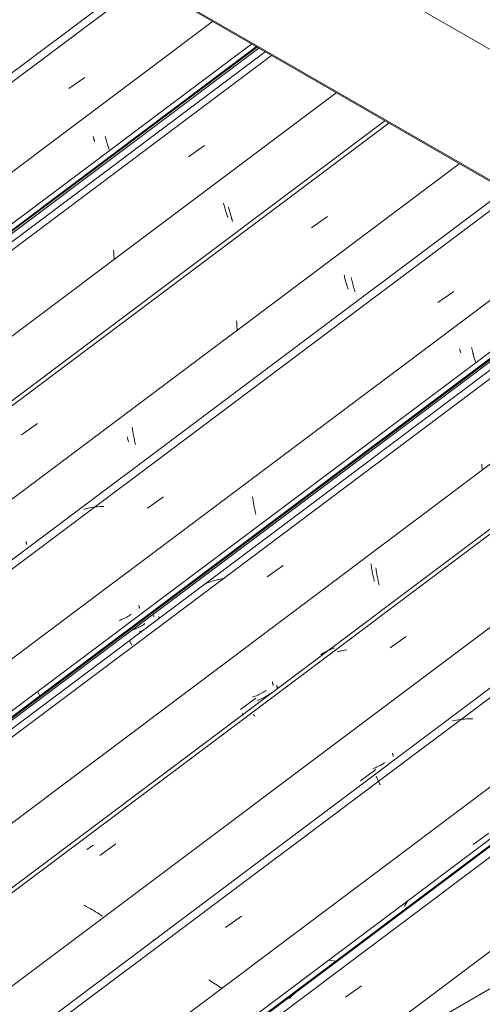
# Model space of a CAD drawing. Header units: metres. Extents: x -16.8 to 29.9, y -11.9 to 37.1.
# Tile 148 of 202: x 22.5 to 23, y -3.4 to -2.4. Entities that reach past the tile are written whole.
import ezdxf

# ---------------------------------------------------------------- set-up
doc = ezdxf.new("R2010")
doc.units = ezdxf.units.M
for name, color, linetype, lineweight in [('A-GLAZ-CWMG', 7, 'Continuous', 5), ('A-ROOF', 7, 'Continuous', 5), ('A-ROOF-OTLN', 7, 'Continuous', 5)]:
    doc.layers.add(name, color=color, linetype=linetype, lineweight=lineweight)

# ---------------------------------------------------------------- blocks, each defined once
blk = doc.blocks.new('FP_801-ISO_04')
at = {"layer": 'A-GLAZ-CWMG'}
blk.add_line((6.2429, -2.3362), (4.827, -3.399), dxfattribs=at)
blk = doc.blocks.new('FP_802-ISO_04')
at = {"layer": 'A-GLAZ-CWMG', "color": 9, "true_color": 0xc0c0c0}
for p, q in [((6.1883, -2.4985), (6.1886, -2.4996)), ((6.1886, -2.4996), (6.1889, -2.5006)), ((6.1889, -2.5006), (6.1892, -2.5016)), ((6.1892, -2.5016), (6.1896, -2.5026)), ((6.1896, -2.5026), (6.1899, -2.5036))]:
    blk.add_line(p, q, dxfattribs=at)
blk = doc.blocks.new('FP_803-ISO_04')
at = {"layer": 'A-GLAZ-CWMG'}
blk.add_line((4.9353, -3.4745), (6.361, -2.4044), dxfattribs=at)
blk = doc.blocks.new('Rectangular Mullion - Telha Fibrocimento - Ondulada-1909027-ISO_04')
at = {"layer": 'A-GLAZ-CWMG'}
for p, q in [((4.9357, -3.4663), (6.3551, -2.401)), ((4.9387, -3.4706), (6.36, -2.4038))]:
    blk.add_line(p, q, dxfattribs=at)
for name in ['FP_801-ISO_04', 'FP_803-ISO_04', 'FP_802-ISO_04']:
    blk.add_blockref(name, (0, 0), dxfattribs=at)
blk = doc.blocks.new('FP_816-ISO_04')
at = {"layer": 'A-GLAZ-CWMG'}
blk.add_line((6.2351, -2.3322), (4.8218, -3.393), dxfattribs=at)
at = {"layer": 'A-GLAZ-CWMG', "color": 9, "true_color": 0xc0c0c0}
blk.add_line((6.1627, -2.4481), (6.1795, -2.4362), dxfattribs=at)
blk = doc.blocks.new('FP_817-ISO_04')
at = {"layer": 'A-GLAZ-CWMG', "color": 9, "true_color": 0xc0c0c0}
for p, q in [((6.2011, -2.4983), (6.2014, -2.4996)), ((6.2014, -2.4996), (6.2017, -2.5009)), ((6.2017, -2.5009), (6.2021, -2.5021)), ((6.2021, -2.5021), (6.2024, -2.5034)), ((6.2024, -2.5034), (6.2027, -2.5046)), ((6.2027, -2.5046), (6.203, -2.5058)), ((6.203, -2.5058), (6.2034, -2.5069)), ((6.2034, -2.5069), (6.2037, -2.508)), ((6.2037, -2.508), (6.204, -2.5091)), ((6.204, -2.5091), (6.2044, -2.5102)), ((6.2044, -2.5102), (6.2047, -2.5112)), ((6.2047, -2.5112), (6.205, -2.5122))]:
    blk.add_line(p, q, dxfattribs=at)
blk = doc.blocks.new('FP_818-ISO_04')
at = {"layer": 'A-GLAZ-CWMG'}
blk.add_line((6.3693, -2.4092), (4.9549, -3.4708), dxfattribs=at)
at = {"layer": 'A-GLAZ-CWMG', "color": 9, "true_color": 0xc0c0c0}
for p, q in [((6.2887, -2.5198), (6.3055, -2.5078)), ((6.2099, -2.618), (6.21, -2.6201)), ((6.21, -2.6201), (6.2101, -2.6221)), ((6.2101, -2.6221), (6.2102, -2.6241)), ((6.2102, -2.6241), (6.2103, -2.6262)), ((6.2103, -2.6262), (6.2103, -2.6282))]:
    blk.add_line(p, q, dxfattribs=at)
blk = doc.blocks.new('FP_819-ISO_04')
at = {"layer": 'A-GLAZ-CWMG', "color": 9, "true_color": 0xc0c0c0}
for p, q in [((6.3308, -2.5728), (6.3311, -2.5741)), ((6.3311, -2.5741), (6.3314, -2.5754)), ((6.3314, -2.5754), (6.3317, -2.5767)), ((6.3317, -2.5767), (6.3321, -2.578)), ((6.3321, -2.578), (6.3324, -2.5792)), ((6.3324, -2.5792), (6.3327, -2.5804)), ((6.3327, -2.5804), (6.333, -2.5815)), ((6.333, -2.5815), (6.3334, -2.5827)), ((6.3334, -2.5827), (6.3337, -2.5837)), ((6.3337, -2.5837), (6.334, -2.5848)), ((6.334, -2.5848), (6.3344, -2.5858)), ((6.3344, -2.5858), (6.3347, -2.5868)), ((6.3347, -2.5868), (6.335, -2.5878))]:
    blk.add_line(p, q, dxfattribs=at)
blk = doc.blocks.new('FP_820-ISO_04')
at = {"layer": 'A-GLAZ-CWMG'}
blk.add_line((6.4993, -2.4843), (5.0848, -3.5459), dxfattribs=at)
at = {"layer": 'A-GLAZ-CWMG', "color": 9, "true_color": 0xc0c0c0}
for p, q in [((6.418, -2.5945), (6.4348, -2.5826)), ((6.3392, -2.6927), (6.3394, -2.6948)), ((6.3394, -2.6948), (6.3395, -2.6968)), ((6.3395, -2.6968), (6.3396, -2.6988)), ((6.3396, -2.6988), (6.3397, -2.7009)), ((6.3397, -2.7009), (6.3397, -2.7029)), ((6.1129, -2.8125), (6.1297, -2.8005))]:
    blk.add_line(p, q, dxfattribs=at)
blk = doc.blocks.new('FP_821-ISO_04')
at = {"layer": 'A-GLAZ-CWMG', "color": 9, "true_color": 0xc0c0c0}
for p, q in [((6.4597, -2.6469), (6.46, -2.6483)), ((6.46, -2.6483), (6.4604, -2.6496)), ((6.4604, -2.6496), (6.4607, -2.6509)), ((6.4607, -2.6509), (6.461, -2.6521)), ((6.461, -2.6521), (6.4613, -2.6534)), ((6.4613, -2.6534), (6.4617, -2.6546)), ((6.4617, -2.6546), (6.462, -2.6557)), ((6.462, -2.6557), (6.4623, -2.6569)), ((6.4623, -2.6569), (6.4627, -2.658)), ((6.4627, -2.658), (6.463, -2.659)), ((6.463, -2.659), (6.4633, -2.6601)), ((6.4633, -2.6601), (6.4636, -2.6611)), ((6.4636, -2.6611), (6.464, -2.6621)), ((6.2294, -2.8045), (6.2296, -2.806)), ((6.2296, -2.806), (6.2298, -2.8075)), ((6.2298, -2.8075), (6.2301, -2.809)), ((6.2301, -2.809), (6.2303, -2.8104)), ((6.2303, -2.8104), (6.2305, -2.8119)), ((6.2305, -2.8119), (6.2308, -2.8133)), ((6.2308, -2.8133), (6.2311, -2.8147)), ((6.2311, -2.8147), (6.2314, -2.8161)), ((6.2314, -2.8161), (6.2317, -2.8175)), ((6.2317, -2.8175), (6.232, -2.8188)), ((6.232, -2.8188), (6.2323, -2.8202)), ((6.2323, -2.8202), (6.2326, -2.8215)), ((6.2326, -2.8215), (6.2329, -2.8227))]:
    blk.add_line(p, q, dxfattribs=at)
blk = doc.blocks.new('FP_822-ISO_04')
at = {"layer": 'A-GLAZ-CWMG'}
blk.add_line((6.629, -2.5591), (5.213, -3.6219), dxfattribs=at)
blk = doc.blocks.new('FP_823-ISO_04')
at = {"layer": 'A-GLAZ-CWMG', "color": 9, "true_color": 0xc0c0c0}
for p, q in [((6.5738, -2.7219), (6.5741, -2.723)), ((6.5741, -2.723), (6.5744, -2.7241)), ((6.5744, -2.7241), (6.5748, -2.7251)), ((6.5748, -2.7251), (6.5751, -2.7261)), ((6.2364, -2.9919), (6.2365, -2.9924)), ((6.2365, -2.9924), (6.2366, -2.9928)), ((6.2366, -2.9928), (6.2368, -2.9932)), ((6.2368, -2.9932), (6.2369, -2.9936)), ((6.2369, -2.995), (6.2368, -2.9951)), ((6.2369, -2.9936), (6.2369, -2.9939)), ((6.2369, -2.9939), (6.237, -2.9942)), ((6.237, -2.9949), (6.2369, -2.995)), ((6.237, -2.9942), (6.237, -2.9945)), ((6.237, -2.9945), (6.237, -2.9947)), ((6.237, -2.9947), (6.237, -2.9949)), ((6.221, -3.0058), (6.2197, -3.0064)), ((6.2223, -3.0052), (6.221, -3.0058)), ((6.2236, -3.0045), (6.2223, -3.0052)), ((6.2248, -3.0038), (6.2236, -3.0045)), ((6.2261, -3.003), (6.2248, -3.0038)), ((6.2273, -3.0022), (6.2261, -3.003)), ((6.2285, -3.0014), (6.2273, -3.0022)), ((6.217, -3.0076), (6.2156, -3.0081)), ((6.2183, -3.007), (6.217, -3.0076)), ((6.2197, -3.0064), (6.2183, -3.007))]:
    blk.add_line(p, q, dxfattribs=at)
blk = doc.blocks.new('FP_824-ISO_04')
at = {"layer": 'A-GLAZ-CWMG'}
blk.add_line((5.3214, -3.6974), (6.7471, -2.6273), dxfattribs=at)
blk = doc.blocks.new('Rectangular Mullion - Telha Fibrocimento - Ondulada-V806-ISO_04')
at = {"layer": 'A-GLAZ-CWMG', "true_color": 0xc0c0c0}
h = blk.add_hatch(dxfattribs=at)
h.set_pattern_fill('FP_79', color=9, style=0, pattern_type=2)
h.set_pattern_definition([(352.943, (4.539, -6.705), (0.5141535, 0.0736507), [0.02137, -0.36719, 0.02137, -2.44]), (352.943, (4.539, -6.705), (0.5141535, 0.0736507), [-0.40993, -0.36719, 0.02137, -0.75575, -1.295]), (352.943, (4.539, -6.705), (0.5141535, 0.0736507), [-1.554, 0.02137, -0.36719, 0.02137, -0.88527]), (352.943, (4.539, -6.705), (0.5141535, 0.0736507), [-1.964, -0.23767, 0.02137, -0.62623]), (116.867, (4.732, -6.66), (-0.3683943, 0.452577), [0.02347, -0.40317, 0.02347, -2.679]), (116.867, (4.732, -6.66), (-0.3683943, 0.452577), [-0.4501, -0.40317, 0.02347, -0.82981, -1.422]), (116.867, (4.732, -6.66), (-0.3683943, 0.452577), [-1.707, 0.02347, -0.40317, 0.02347, -0.97202]), (116.867, (4.732, -6.66), (-0.3683943, 0.452577), [-2.157, -0.26096, 0.02347, -0.6876]), (239.918, (4.797, -6.393), (-0.1457585, -0.5262284), [0.02116, -0.36351, 0.02116, -2.415]), (239.918, (4.797, -6.393), (-0.1457585, -0.5262284), [-0.40582, -0.36351, 0.02116, -0.74817, -1.282]), (239.918, (4.797, -6.393), (-0.1457585, -0.5262284), [-1.539, 0.02116, -0.36351, 0.02116, -0.87639]), (239.918, (4.797, -6.393), (-0.1457585, -0.5262284), [-1.944, -0.23528, 0.02116, -0.61995])])
h.paths.add_polyline_path([(5.3248, -3.6935), (6.7461, -2.6267), (6.7412, -2.6239), (5.3218, -3.6892), (5.3232, -3.6912)])
at = {"layer": 'A-GLAZ-CWMG'}
for p, q in [((4.894, -3.4431), (6.314, -2.3773)), ((5.0241, -3.5182), (6.4441, -2.4524)), ((5.1535, -3.5929), (6.5735, -2.5271)), ((5.3218, -3.6892), (6.7412, -2.6239)), ((5.3248, -3.6935), (6.7461, -2.6267))]:
    blk.add_line(p, q, dxfattribs=at)
for name in ['FP_816-ISO_04', 'FP_818-ISO_04', 'FP_820-ISO_04', 'FP_817-ISO_04', 'FP_822-ISO_04', 'FP_819-ISO_04', 'FP_824-ISO_04', 'FP_821-ISO_04', 'FP_823-ISO_04']:
    blk.add_blockref(name, (0, 0), dxfattribs=at)
blk = doc.blocks.new('FP_833-ISO_04')
at = {"layer": 'A-GLAZ-CWMG'}
blk.add_line((6.376, -2.4131), (4.9595, -3.4762), dxfattribs=at)
blk = doc.blocks.new('FP_834-ISO_04')
at = {"layer": 'A-GLAZ-CWMG', "color": 9, "true_color": 0xc0c0c0}
for p, q in [((6.3256, -2.5685), (6.3259, -2.5699)), ((6.3259, -2.5699), (6.3262, -2.5712)), ((6.3262, -2.5712), (6.3265, -2.5725)), ((6.3265, -2.5725), (6.3269, -2.5737)), ((6.3269, -2.5737), (6.3272, -2.575)), ((6.3272, -2.575), (6.3276, -2.5762)), ((6.3276, -2.5762), (6.3279, -2.5773)), ((6.3279, -2.5773), (6.3282, -2.5785)), ((6.3282, -2.5785), (6.3286, -2.5796)), ((6.3286, -2.5796), (6.3289, -2.5807)), ((6.3289, -2.5807), (6.3292, -2.5817)), ((6.3292, -2.5817), (6.3296, -2.5828)), ((6.3296, -2.5828), (6.3299, -2.5837))]:
    blk.add_line(p, q, dxfattribs=at)
blk = doc.blocks.new('FP_835-ISO_04')
at = {"layer": 'A-GLAZ-CWMG'}
blk.add_line((6.4953, -2.482), (5.0799, -3.5443), dxfattribs=at)
blk = doc.blocks.new('FP_836-ISO_04')
at = {"layer": 'A-GLAZ-CWMG', "color": 9, "true_color": 0xc0c0c0}
for p, q in [((6.4523, -2.6441), (6.4526, -2.6454)), ((6.4526, -2.6454), (6.4529, -2.6467)), ((6.4529, -2.6467), (6.4532, -2.648)), ((6.4532, -2.648), (6.4535, -2.6493)), ((6.4535, -2.6493), (6.4539, -2.6505)), ((6.4539, -2.6505), (6.4542, -2.6517)), ((6.4542, -2.6517), (6.4545, -2.6529)), ((6.4545, -2.6529), (6.4549, -2.654)), ((6.4549, -2.654), (6.4552, -2.6551)), ((6.4552, -2.6551), (6.4555, -2.6562)), ((6.4555, -2.6562), (6.4559, -2.6573)), ((6.4559, -2.6573), (6.4562, -2.6583)), ((6.4562, -2.6583), (6.4565, -2.6593)), ((6.2242, -2.8147), (6.2245, -2.816)), ((6.2245, -2.816), (6.2248, -2.8174)), ((6.2248, -2.8174), (6.2251, -2.8186)), ((6.2251, -2.8186), (6.2255, -2.8199)), ((6.1177, -2.9249), (6.1178, -2.9254)), ((6.1178, -2.9254), (6.118, -2.9259)), ((6.118, -2.9259), (6.1181, -2.9263)), ((6.1181, -2.9263), (6.1182, -2.9266)), ((6.1182, -2.928), (6.1181, -2.9281)), ((6.1182, -2.9266), (6.1182, -2.9269)), ((6.1182, -2.9269), (6.1183, -2.9272)), ((6.1183, -2.9277), (6.1182, -2.9279)), ((6.1182, -2.9279), (6.1182, -2.928)), ((6.1183, -2.9272), (6.1183, -2.9275)), ((6.1183, -2.9275), (6.1183, -2.9277))]:
    blk.add_line(p, q, dxfattribs=at)
blk = doc.blocks.new('FP_837-ISO_04')
at = {"layer": 'A-GLAZ-CWMG'}
blk.add_line((6.6211, -2.5551), (5.2079, -3.6159), dxfattribs=at)
at = {"layer": 'A-GLAZ-CWMG', "color": 9, "true_color": 0xc0c0c0}
for p, q in [((6.5509, -2.6733), (6.5677, -2.6615)), ((6.4697, -2.7728), (6.4697, -2.7734)), ((6.2455, -2.8897), (6.2623, -2.8778)), ((6.1805, -2.8903), (6.1786, -2.8909)), ((6.1826, -2.8898), (6.1805, -2.8903)), ((6.1846, -2.8894), (6.1826, -2.8898)), ((6.1867, -2.889), (6.1846, -2.8894)), ((6.1888, -2.8887), (6.1867, -2.889)), ((6.1909, -2.8884), (6.1888, -2.8887)), ((6.193, -2.8882), (6.1909, -2.8884)), ((6.1952, -2.8881), (6.193, -2.8882)), ((6.1974, -2.888), (6.1952, -2.8881)), ((6.1996, -2.8879), (6.1974, -2.888))]:
    blk.add_line(p, q, dxfattribs=at)
blk = doc.blocks.new('FP_838-ISO_04')
at = {"layer": 'A-GLAZ-CWMG', "color": 9, "true_color": 0xc0c0c0}
for p, q in [((6.5864, -2.7205), (6.5867, -2.7218)), ((6.5867, -2.7218), (6.587, -2.7231)), ((6.587, -2.7231), (6.5873, -2.7244)), ((6.5873, -2.7244), (6.5876, -2.7257)), ((6.5876, -2.7257), (6.5879, -2.7269)), ((6.5879, -2.7269), (6.5883, -2.7281)), ((6.5883, -2.7281), (6.5886, -2.7293)), ((6.5886, -2.7293), (6.5889, -2.7304)), ((6.5889, -2.7304), (6.5893, -2.7315)), ((6.5893, -2.7315), (6.5896, -2.7326)), ((6.5896, -2.7326), (6.5899, -2.7337)), ((6.5899, -2.7337), (6.5902, -2.7347)), ((6.5902, -2.7347), (6.5906, -2.7357)), ((6.3561, -2.8779), (6.3563, -2.8795)), ((6.3563, -2.8795), (6.3565, -2.881)), ((6.3565, -2.881), (6.3567, -2.8825)), ((6.3567, -2.8825), (6.3569, -2.8839)), ((6.3569, -2.8839), (6.3572, -2.8854)), ((6.3572, -2.8854), (6.3574, -2.8868)), ((6.3574, -2.8868), (6.3577, -2.8883)), ((6.3577, -2.8883), (6.358, -2.8896)), ((6.358, -2.8896), (6.3583, -2.891)), ((6.3583, -2.891), (6.3586, -2.8924)), ((6.3586, -2.8924), (6.3589, -2.8937)), ((6.3589, -2.8937), (6.3592, -2.895)), ((6.3592, -2.895), (6.3595, -2.8963)), ((6.2517, -3.0013), (6.2518, -3.0018)), ((6.2518, -3.0018), (6.2519, -3.0022)), ((6.2519, -3.0022), (6.2521, -3.0026)), ((6.2521, -3.0026), (6.2521, -3.003)), ((6.2521, -3.003), (6.2522, -3.0033)), ((6.2522, -3.0042), (6.2521, -3.0043)), ((6.2522, -3.0033), (6.2522, -3.0036)), ((6.2522, -3.0036), (6.2522, -3.0038)), ((6.2522, -3.0038), (6.2522, -3.004)), ((6.2522, -3.004), (6.2522, -3.0042)), ((6.2334, -3.0165), (6.2322, -3.017)), ((6.2347, -3.016), (6.2334, -3.0165)), ((6.2359, -3.0154), (6.2347, -3.016)), ((6.2371, -3.0148), (6.2359, -3.0154)), ((6.2383, -3.0142), (6.2371, -3.0148)), ((6.2395, -3.0135), (6.2383, -3.0142)), ((6.2406, -3.0128), (6.2395, -3.0135)), ((6.2417, -3.0121), (6.2406, -3.0128)), ((6.2428, -3.0113), (6.2417, -3.0121)), ((6.2322, -3.017), (6.2309, -3.0175))]:
    blk.add_line(p, q, dxfattribs=at)
blk = doc.blocks.new('FP_839-ISO_04')
at = {"layer": 'A-GLAZ-CWMG'}
blk.add_line((6.7554, -2.6321), (5.341, -3.6937), dxfattribs=at)
at = {"layer": 'A-GLAZ-CWMG', "color": 9, "true_color": 0xc0c0c0}
for p, q in [((6.5973, -2.8433), (6.5974, -2.8456)), ((6.5974, -2.8456), (6.5975, -2.8479)), ((6.5975, -2.8479), (6.5976, -2.8502)), ((6.3715, -2.9621), (6.3883, -2.9501)), ((6.3218, -2.9645), (6.3197, -2.965)), ((6.3238, -2.9642), (6.3218, -2.9645)), ((6.326, -2.9639), (6.3238, -2.9642)), ((6.308, -2.9688), (6.3061, -2.9696)), ((6.3098, -2.968), (6.308, -2.9688)), ((6.3117, -2.9672), (6.3098, -2.968)), ((6.3137, -2.9666), (6.3117, -2.9672)), ((6.3157, -2.966), (6.3137, -2.9666)), ((6.3177, -2.9654), (6.3157, -2.966)), ((6.3197, -2.965), (6.3177, -2.9654)), ((6.2265, -3.0287), (6.2265, -3.0289)), ((6.2265, -3.0289), (6.2267, -3.0292)), ((6.2267, -3.0292), (6.2268, -3.0296)), ((6.2268, -3.0296), (6.227, -3.03)), ((6.227, -3.03), (6.2272, -3.0304)), ((6.2272, -3.0304), (6.2274, -3.0309)), ((6.2274, -3.0309), (6.2277, -3.0315)), ((6.2277, -3.0315), (6.228, -3.0321)), ((6.228, -3.0321), (6.2283, -3.0327)), ((6.2283, -3.0327), (6.2286, -3.0334)), ((6.2286, -3.0334), (6.229, -3.0341))]:
    blk.add_line(p, q, dxfattribs=at)
blk = doc.blocks.new('FP_840-ISO_04')
at = {"layer": 'A-GLAZ-CWMG', "color": 9, "true_color": 0xc0c0c0}
for p, q in [((6.4858, -2.9525), (6.486, -2.954)), ((6.486, -2.954), (6.4862, -2.9555)), ((6.4862, -2.9555), (6.4864, -2.957)), ((6.4864, -2.957), (6.4866, -2.9585)), ((6.4866, -2.9585), (6.4869, -2.9599)), ((6.4869, -2.9599), (6.4871, -2.9614)), ((6.4871, -2.9614), (6.4874, -2.9628)), ((6.4874, -2.9628), (6.4877, -2.9642)), ((6.4877, -2.9642), (6.488, -2.9656)), ((6.488, -2.9656), (6.4883, -2.9669)), ((6.4883, -2.9669), (6.4886, -2.9683)), ((6.4886, -2.9683), (6.4889, -2.9696)), ((6.4889, -2.9696), (6.4892, -2.9709)), ((6.3815, -3.0761), (6.3816, -3.0766)), ((6.3816, -3.0766), (6.3817, -3.0771)), ((6.3817, -3.0771), (6.3819, -3.0775)), ((6.3819, -3.0775), (6.382, -3.0778)), ((6.382, -3.0778), (6.382, -3.0782)), ((6.382, -3.0782), (6.3821, -3.0785)), ((6.3821, -3.0785), (6.3821, -3.0787)), ((6.3821, -3.0787), (6.3821, -3.0789)), ((6.3681, -3.089), (6.3669, -3.0897)), ((6.3693, -3.0884), (6.3681, -3.089)), ((6.3705, -3.0877), (6.3693, -3.0884)), ((6.3716, -3.087), (6.3705, -3.0877)), ((6.3727, -3.0862), (6.3716, -3.087)), ((6.3738, -3.0854), (6.3727, -3.0862)), ((6.382, -3.0792), (6.3819, -3.0793)), ((6.3821, -3.0791), (6.382, -3.0792)), ((6.3821, -3.0789), (6.3821, -3.0791)), ((6.362, -3.0918), (6.3607, -3.0923)), ((6.3632, -3.0913), (6.362, -3.0918)), ((6.3645, -3.0908), (6.3632, -3.0913)), ((6.3657, -3.0903), (6.3645, -3.0908)), ((6.3669, -3.0897), (6.3657, -3.0903))]:
    blk.add_line(p, q, dxfattribs=at)
blk = doc.blocks.new('FP_841-ISO_04')
at = {"layer": 'A-GLAZ-CWMG'}
blk.add_line((6.8854, -2.7072), (5.4709, -3.7688), dxfattribs=at)
at = {"layer": 'A-GLAZ-CWMG', "color": 9, "true_color": 0xc0c0c0}
for p, q in [((6.5008, -3.0369), (6.5176, -3.0249)), ((6.447, -3.0405), (6.4451, -3.0411)), ((6.4491, -3.04), (6.447, -3.0405)), ((6.4511, -3.0396), (6.4491, -3.04)), ((6.4532, -3.0392), (6.4511, -3.0396)), ((6.4553, -3.0389), (6.4532, -3.0392)), ((6.3571, -3.1066), (6.3573, -3.1072)), ((6.3573, -3.1072), (6.3576, -3.1078)), ((6.3576, -3.1078), (6.358, -3.1085)), ((6.358, -3.1085), (6.3583, -3.1092)), ((6.1953, -3.2553), (6.2121, -3.2433)), ((6.1811, -3.309), (6.179, -3.3079)), ((6.1831, -3.3101), (6.1811, -3.309)), ((6.1851, -3.3112), (6.1831, -3.3101)), ((6.1871, -3.3123), (6.1851, -3.3112)), ((6.189, -3.3135), (6.1871, -3.3123)), ((6.1909, -3.3146), (6.189, -3.3135)), ((6.1928, -3.3158), (6.1909, -3.3146)), ((6.1946, -3.317), (6.1928, -3.3158)), ((6.1964, -3.3181), (6.1946, -3.317)), ((6.1981, -3.3193), (6.1964, -3.3181))]:
    blk.add_line(p, q, dxfattribs=at)
blk = doc.blocks.new('FP_843-ISO_04')
at = {"layer": 'A-GLAZ-CWMG'}
blk.add_line((7.015, -2.782), (5.5991, -3.8447), dxfattribs=at)
blk = doc.blocks.new('FP_844-ISO_04')
at = {"layer": 'A-GLAZ-CWMG', "color": 9, "true_color": 0xc0c0c0}
blk.add_line((6.5882, -3.244), (6.6045, -3.2318), dxfattribs=at)
blk = doc.blocks.new('FP_845-ISO_04')
at = {"layer": 'A-GLAZ-CWMG'}
blk.add_line((5.7075, -3.9203), (7.1332, -2.8502), dxfattribs=at)
at = {"layer": 'A-GLAZ-CWMG', "color": 9, "true_color": 0xc0c0c0}
for p, q in [((6.4007, -3.4001), (6.3995, -3.4013)), ((6.4018, -3.3988), (6.4007, -3.4001)), ((6.3956, -3.4048), (6.3942, -3.4059)), ((6.3969, -3.4037), (6.3956, -3.4048)), ((6.3982, -3.4025), (6.3969, -3.4037)), ((6.3995, -3.4013), (6.3982, -3.4025))]:
    blk.add_line(p, q, dxfattribs=at)
blk = doc.blocks.new('Rectangular Mullion - Telha Fibrocimento - Ondulada-V827-ISO_04')
at = {"layer": 'A-GLAZ-CWMG', "true_color": 0xc0c0c0}
h = blk.add_hatch(dxfattribs=at)
h.set_pattern_fill('FP_80', color=9, style=0, pattern_type=2)
h.set_pattern_definition([(352.943, (4.705, -6.613), (0.5141535, 0.0736507), [0.02137, -0.36719, 0.02137, -2.44]), (352.943, (4.705, -6.613), (0.5141535, 0.0736507), [-0.40993, -0.36719, 0.02137, -0.75575, -1.295]), (352.943, (4.705, -6.613), (0.5141535, 0.0736507), [-1.554, 0.02137, -0.36719, 0.02137, -0.88527]), (352.943, (4.705, -6.613), (0.5141535, 0.0736507), [-1.964, -0.23767, 0.02137, -0.62623]), (116.867, (4.898, -6.568), (-0.3683943, 0.452577), [0.02347, -0.40317, 0.02347, -2.679]), (116.867, (4.898, -6.568), (-0.3683943, 0.452577), [-0.4501, -0.40317, 0.02347, -0.82981, -1.422]), (116.867, (4.898, -6.568), (-0.3683943, 0.452577), [-1.707, 0.02347, -0.40317, 0.02347, -0.97202]), (116.867, (4.898, -6.568), (-0.3683943, 0.452577), [-2.157, -0.26096, 0.02347, -0.6876]), (239.918, (4.963, -6.302), (-0.1457585, -0.5262284), [0.02116, -0.36351, 0.02116, -2.415]), (239.918, (4.963, -6.302), (-0.1457585, -0.5262284), [-0.40582, -0.36351, 0.02116, -0.74817, -1.282]), (239.918, (4.963, -6.302), (-0.1457585, -0.5262284), [-1.539, 0.02116, -0.36351, 0.02116, -0.87639]), (239.918, (4.963, -6.302), (-0.1457585, -0.5262284), [-1.944, -0.23528, 0.02116, -0.61995])])
h.paths.add_polyline_path([(5.7109, -3.9164), (7.1322, -2.8496), (7.1273, -2.8468), (5.7079, -3.9121)])
at = {"layer": 'A-GLAZ-CWMG'}
for p, q in [((4.9308, -3.4801), (6.3627, -2.4054)), ((5.28, -3.6659), (6.7, -2.6002)), ((5.4102, -3.7411), (6.8298, -2.6756)), ((5.5396, -3.8158), (6.9596, -2.75)), ((5.7079, -3.9121), (7.1273, -2.8468)), ((5.7109, -3.9164), (7.1322, -2.8496))]:
    blk.add_line(p, q, dxfattribs=at)
for name in ['FP_833-ISO_04', 'FP_835-ISO_04', 'FP_837-ISO_04', 'FP_834-ISO_04', 'FP_839-ISO_04', 'FP_836-ISO_04', 'FP_841-ISO_04', 'FP_838-ISO_04', 'FP_843-ISO_04', 'FP_840-ISO_04', 'FP_845-ISO_04', 'FP_844-ISO_04']:
    blk.add_blockref(name, (0, 0), dxfattribs=at)
blk = doc.blocks.new('FP_853-ISO_04')
at = {"layer": 'A-GLAZ-CWMG', "color": 9, "true_color": 0xc0c0c0}
for p, q in [((6.2574, -3.0039), (6.2576, -3.0044)), ((6.2576, -3.0044), (6.2577, -3.0049)), ((6.2577, -3.0049), (6.2579, -3.0053)), ((6.2579, -3.0053), (6.258, -3.0057)), ((6.2381, -3.0196), (6.2367, -3.0201)), ((6.2394, -3.0191), (6.2381, -3.0196)), ((6.24, -3.0189), (6.2394, -3.0191)), ((5.8736, -3.2838), (5.8724, -3.2838)), ((5.8751, -3.2837), (5.8736, -3.2838)), ((5.8766, -3.2836), (5.8751, -3.2837)), ((5.8781, -3.2834), (5.8766, -3.2836)), ((5.8796, -3.2832), (5.8781, -3.2834)), ((5.8811, -3.2829), (5.8796, -3.2832)), ((5.8826, -3.2827), (5.8811, -3.2829)), ((5.884, -3.2823), (5.8826, -3.2827))]:
    blk.add_line(p, q, dxfattribs=at)
blk = doc.blocks.new('FP_854-ISO_04')
at = {"layer": 'A-GLAZ-CWMG'}
blk.add_line((6.7621, -2.636), (5.3455, -3.6991), dxfattribs=at)
blk = doc.blocks.new('FP_855-ISO_04')
at = {"layer": 'A-GLAZ-CWMG', "color": 9, "true_color": 0xc0c0c0}
for p, q in [((6.4806, -2.9482), (6.4808, -2.9497)), ((6.4808, -2.9497), (6.481, -2.9513)), ((6.481, -2.9513), (6.4813, -2.9528)), ((6.4813, -2.9528), (6.4815, -2.9542)), ((6.4815, -2.9542), (6.4817, -2.9557)), ((6.4817, -2.9557), (6.482, -2.9572)), ((6.482, -2.9572), (6.4823, -2.9586)), ((6.4823, -2.9586), (6.4826, -2.96)), ((6.4826, -2.96), (6.4829, -2.9614)), ((6.4829, -2.9614), (6.4832, -2.9627)), ((6.4832, -2.9627), (6.4835, -2.9641)), ((6.4835, -2.9641), (6.4838, -2.9654)), ((6.4838, -2.9654), (6.4841, -2.9667)), ((6.3767, -3.0725), (6.3769, -3.073)), ((6.3769, -3.073), (6.3771, -3.0735)), ((6.3771, -3.0735), (6.3772, -3.0739)), ((6.3772, -3.0739), (6.3773, -3.0743)), ((6.3773, -3.0743), (6.3774, -3.0747)), ((6.3774, -3.0747), (6.3775, -3.075)), ((6.3775, -3.075), (6.3776, -3.0753)), ((6.3776, -3.076), (6.3775, -3.0761)), ((6.3775, -3.0761), (6.3775, -3.0762)), ((6.3776, -3.0753), (6.3776, -3.0756)), ((6.3776, -3.0756), (6.3776, -3.0758)), ((6.3776, -3.0758), (6.3776, -3.076)), ((6.3574, -3.0882), (6.356, -3.0887)), ((6.3588, -3.0877), (6.3574, -3.0882)), ((6.3602, -3.0872), (6.3588, -3.0877)), ((6.3615, -3.0866), (6.3602, -3.0872)), ((6.3628, -3.086), (6.3615, -3.0866)), ((6.3642, -3.0854), (6.3628, -3.086)), ((6.3654, -3.0847), (6.3642, -3.0854)), ((6.3667, -3.084), (6.3654, -3.0847)), ((6.3679, -3.0832), (6.3667, -3.084)), ((6.3692, -3.0824), (6.3679, -3.0832)), ((6.3703, -3.0816), (6.3692, -3.0824)), ((6.3433, -3.1019), (6.3596, -3.0897))]:
    blk.add_line(p, q, dxfattribs=at)
blk = doc.blocks.new('FP_856-ISO_04')
at = {"layer": 'A-GLAZ-CWMG'}
blk.add_line((6.8814, -2.7049), (5.466, -3.7672), dxfattribs=at)
at = {"layer": 'A-GLAZ-CWMG', "color": 9, "true_color": 0xc0c0c0}
for p, q in [((6.4425, -3.0368), (6.4407, -3.0374)), ((6.4293, -3.0432), (6.4278, -3.0443)), ((6.4308, -3.0422), (6.4293, -3.0432)), ((6.4324, -3.0413), (6.4308, -3.0422)), ((6.434, -3.0404), (6.4324, -3.0413)), ((6.4356, -3.0396), (6.434, -3.0404)), ((6.4373, -3.0388), (6.4356, -3.0396)), ((6.439, -3.0381), (6.4373, -3.0388)), ((6.4407, -3.0374), (6.439, -3.0381)), ((6.3454, -3.1061), (6.3454, -3.1062)), ((6.3454, -3.1062), (6.3454, -3.1064)), ((6.3454, -3.1064), (6.3455, -3.1065)), ((6.3455, -3.1065), (6.3455, -3.1068)), ((6.3455, -3.1068), (6.3457, -3.1071)), ((6.3457, -3.1071), (6.3458, -3.1074)), ((6.3458, -3.1074), (6.346, -3.1078)), ((6.1818, -3.2493), (6.1886, -3.2444))]:
    blk.add_line(p, q, dxfattribs=at)
blk = doc.blocks.new('FP_857-ISO_04')
at = {"layer": 'A-GLAZ-CWMG', "color": 9, "true_color": 0xc0c0c0}
for p, q in [((6.5032, -3.1478), (6.5033, -3.1483)), ((6.5033, -3.1483), (6.5035, -3.1488)), ((6.5035, -3.1488), (6.5036, -3.1492)), ((6.5036, -3.1492), (6.5037, -3.1496)), ((6.5037, -3.1496), (6.5038, -3.15)), ((6.5038, -3.15), (6.5038, -3.1503)), ((6.5038, -3.1503), (6.5039, -3.1505)), ((6.5039, -3.151), (6.5038, -3.1511)), ((6.5038, -3.1511), (6.5038, -3.1513)), ((6.5039, -3.1505), (6.5039, -3.1508)), ((6.5039, -3.1508), (6.5039, -3.151)), ((6.4892, -3.1612), (6.4879, -3.1619)), ((6.4905, -3.1606), (6.4892, -3.1612)), ((6.4917, -3.1599), (6.4905, -3.1606)), ((6.493, -3.1591), (6.4917, -3.1599)), ((6.4942, -3.1584), (6.493, -3.1591)), ((6.4954, -3.1575), (6.4942, -3.1584)), ((6.4695, -3.177), (6.4858, -3.1648)), ((6.4838, -3.1635), (6.4824, -3.164)), ((6.4852, -3.163), (6.4838, -3.1635)), ((6.4865, -3.1625), (6.4852, -3.163)), ((6.4879, -3.1619), (6.4865, -3.1625))]:
    blk.add_line(p, q, dxfattribs=at)
blk = doc.blocks.new('FP_858-ISO_04')
at = {"layer": 'A-GLAZ-CWMG'}
blk.add_line((7.0072, -2.778), (5.5939, -3.8388), dxfattribs=at)
at = {"layer": 'A-GLAZ-CWMG', "color": 9, "true_color": 0xc0c0c0}
for p, q in [((6.5684, -3.1133), (6.5664, -3.1138)), ((6.5705, -3.1129), (6.5684, -3.1133)), ((6.5725, -3.1125), (6.5705, -3.1129)), ((6.5746, -3.1122), (6.5725, -3.1125)), ((6.5768, -3.112), (6.5746, -3.1122)), ((6.5789, -3.1118), (6.5768, -3.112)), ((6.5811, -3.1117), (6.5789, -3.1118)), ((6.5833, -3.1116), (6.5811, -3.1117)), ((6.5855, -3.1116), (6.5833, -3.1116)), ((6.5877, -3.1116), (6.5855, -3.1116)), ((6.4862, -3.1722), (6.4865, -3.1728)), ((6.4865, -3.1728), (6.4868, -3.1735)), ((6.4868, -3.1735), (6.4871, -3.1743)), ((6.4871, -3.1743), (6.4875, -3.1751)), ((6.4875, -3.1751), (6.4879, -3.1759)), ((6.4879, -3.1759), (6.4883, -3.1769)), ((6.4883, -3.1769), (6.4888, -3.1778)), ((6.4888, -3.1778), (6.4893, -3.1789)), ((6.4893, -3.1789), (6.4897, -3.1799)), ((6.4897, -3.1799), (6.4902, -3.1811)), ((6.3275, -3.3312), (6.3444, -3.3193)), ((6.2517, -3.344), (6.2517, -3.3441)), ((6.2517, -3.3441), (6.2517, -3.3443)), ((6.2517, -3.3443), (6.2518, -3.3445)), ((6.2518, -3.3445), (6.2518, -3.3448)), ((6.2518, -3.3448), (6.252, -3.3451)), ((6.252, -3.3451), (6.2521, -3.3455)), ((6.3117, -3.3875), (6.3099, -3.3864)), ((6.3136, -3.3887), (6.3117, -3.3875)), ((6.3154, -3.3898), (6.3136, -3.3887)), ((6.3171, -3.3909), (6.3154, -3.3898)), ((6.3189, -3.3921), (6.3171, -3.3909)), ((6.3206, -3.3932), (6.3189, -3.3921)), ((6.3222, -3.3944), (6.3206, -3.3932)), ((6.3239, -3.3955), (6.3222, -3.3944))]:
    blk.add_line(p, q, dxfattribs=at)
blk = doc.blocks.new('FP_860-ISO_04')
at = {"layer": 'A-GLAZ-CWMG'}
blk.add_line((7.1415, -2.855), (5.7271, -3.9166), dxfattribs=at)
at = {"layer": 'A-GLAZ-CWMG', "color": 9, "true_color": 0xc0c0c0}
blk.add_line((6.4537, -3.4045), (6.4705, -3.3925), dxfattribs=at)
blk = doc.blocks.new('Rectangular Mullion - Telha Fibrocimento - Ondulada-V848-ISO_04')
at = {"layer": 'A-GLAZ-CWMG'}
for p, q in [((5.3168, -3.703), (6.7487, -2.6283)), ((5.6661, -3.8888), (7.0861, -2.823)), ((6.3782, -3.5271), (7.2162, -2.8982))]:
    blk.add_line(p, q, dxfattribs=at)
for name in ['FP_854-ISO_04', 'FP_856-ISO_04', 'FP_858-ISO_04', 'FP_855-ISO_04', 'FP_860-ISO_04', 'FP_857-ISO_04', 'FP_853-ISO_04']:
    blk.add_blockref(name, (0, 0), dxfattribs=at)
blk = doc.blocks.new('RUFO_1_ - RUFO_1_-1923193-ISO_04')
at = {"layer": 'A-ROOF'}
blk.add_line((6.333, -3.5532), (7.5669, -2.8408), dxfattribs=at)

msp = doc.modelspace()

# ---------------------------------------------------------------- linework, layer by layer
at = {"layer": 'A-ROOF-OTLN'}
for p, q in [((22.0692, -1.8626), (23.8681, -2.9012)), ((21.9693, -1.9426), (23.7489, -2.9701)), ((21.9789, -1.9496), (23.7477, -2.9707))]:
    msp.add_line(p, q, dxfattribs=at)

# ---------------------------------------------------------------- block references
at = {"layer": 'A-GLAZ-CWMG'}
for name in ['Rectangular Mullion - Telha Fibrocimento - Ondulada-1909027-ISO_04', 'Rectangular Mullion - Telha Fibrocimento - Ondulada-V806-ISO_04', 'Rectangular Mullion - Telha Fibrocimento - Ondulada-V827-ISO_04', 'Rectangular Mullion - Telha Fibrocimento - Ondulada-V848-ISO_04']:
    msp.add_blockref(name, (16.4058, 0), dxfattribs=at)
at = {"layer": 'A-ROOF'}
msp.add_blockref('RUFO_1_ - RUFO_1_-1923193-ISO_04', (16.4058, 0), dxfattribs=at)

doc.saveas('drawing.dxf')
